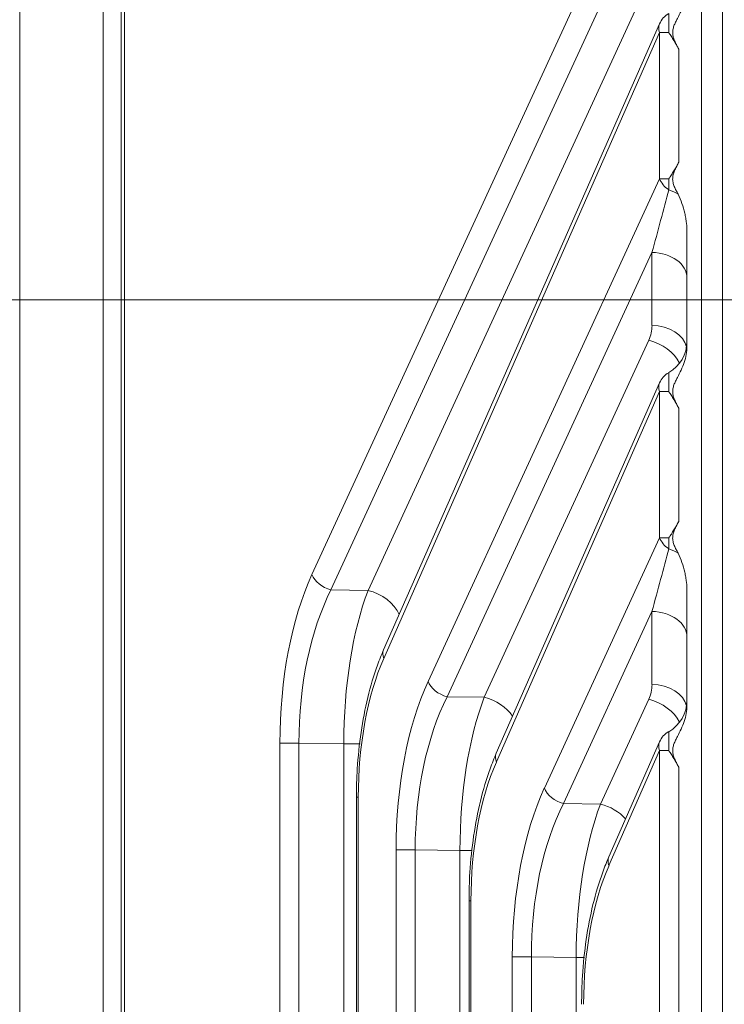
# Model space of a CAD drawing. Header units: millimetres. Extents: x 4 to 836, y 5 to 589.
# Tile 66 of 153: x 509 to 519, y 321 to 335. Entities that reach past the tile are written whole.
import ezdxf

# ---------------------------------------------------------------- set-up
doc = ezdxf.new("R2010")
doc.units = ezdxf.units.MM
doc.layers.add('1', color=7, linetype='Continuous', true_color=0xffffff)
doc.styles.add('ideas_simplex', font='simplex.shx')
doc.dimstyles.get("Standard").update_dxf_attribs({"dimtxt": 0.18, "dimasz": 0.18, "dimexe": 0.18, "dimexo": 0.0625, "dimgap": 0.09, "dimtad": 0, "dimtih": 1, "dimtoh": 1, "dimdec": 4, "dimzin": 0, "dimdsep": 46, "dimtxsty": 'Standard', "dimcen": 0.09, "dimadec": 0, "dimazin": 0, "dimtfac": 1, "dimtdec": 4, "dimtofl": 0, "dimtmove": 0, "dimatfit": 3, "dimfxl": 1, "dimtolj": 1, "dimtzin": 0, "dimarcsym": 0})

# ---------------------------------------------------------------- blocks, each defined once
blk = doc.blocks.new('_U1')
at = {"layer": '1', "color": 152, "lineweight": 13}
for p, q in [((522.858102, 331.097855), (450.255753, 331.097855)), ((522.858102, 282.097855), (450.255753, 282.097855))]:
    blk.add_line(p, q, dxfattribs=at)
at = {"layer": '1', "color": 27, "lineweight": 13}
blk.add_line((452.255753, 331.097855), (452.255753, 282.097855), dxfattribs=at)
at = {"layer": '1', "color": 87, "lineweight": 25}
for p, q in [((450.755753, 313.700355), (445.130753, 313.700355)), ((445.130753, 313.700355), (445.130753, 312.200355)), ((450.755753, 312.200355), (450.755753, 313.700355)), ((445.130753, 300.995355), (445.130753, 299.495355)), ((450.755753, 299.495355), (450.755753, 300.995355)), ((445.130753, 299.495355), (450.755753, 299.495355))]:
    blk.add_line(p, q, dxfattribs=at)
at = {"layer": '1', "color": 27, "lineweight": 18}
for points in [[(452.255753, 331.097855), (452.784734, 328.097857), (451.726772, 328.097853)], [(452.255753, 282.097855), (451.726772, 285.097853), (452.784734, 285.097857)]]:
    blk.add_solid(points, dxfattribs=at)
at = {"layer": '1', "color": 87, "linetype": 'Continuous', "lineweight": 25, "char_height": 3, "attachment_point": 7, "rotation": 90, "line_spacing_factor": 1.204819, "style": 'ideas_simplex'}
for s, insert in [('\\W1.2097;1.93', (450.602253, 300.942855)), ('\\W1.0938;49', (443.289753, 303.912855))]:
    blk.add_mtext(s, dxfattribs=dict(at, insert=insert))

msp = doc.modelspace()

# ---------------------------------------------------------------- linework, layer by layer
at = {"layer": '1', "color": 143, "linetype": 'Continuous', "lineweight": 18}
for p, q in [((518.558, 257.874), (518.558, 355.321)), ((510.558, 264.538), (510.558, 348.658)), ((509.158, 347.93), (509.158, 265.265)), ((517.98, 334.905), (514.176, 326.275)), ((518.358, 330.459), (518.358, 332.017)), ((517.98, 329.955), (515.729, 324.848)), ((518.358, 325.509), (518.358, 327.067)), ((517.98, 325.006), (517.282, 323.42)), ((513.8, 324.241), (513.8, 288.955)), ((515.353, 322.814), (515.353, 290.382))]:
    msp.add_line(p, q, dxfattribs=at)
at = {"layer": '1', "color": 143, "linetype": 'Continuous', "lineweight": 13}
for p, q in [((510.602, 348.658), (510.602, 264.538)), ((510.308, 265.064), (510.308, 348.132)), ((518.558, 274.881), (518.558, 338.314)), ((518.85, 338.314), (518.85, 274.881)), ((513.187, 327.312), (517.981, 337.715)), ((517.876, 336.703), (513.45, 327.1)), ((513.961, 327.093), (517.831, 335.493)), ((518.106, 334.784), (518.106, 335.045)), ((517.981, 334.784), (514.177, 326.154)), ((518.106, 334.784), (517.981, 334.784)), ((517.981, 332.766), (517.981, 334.784)), ((518.245, 334.555), (518.245, 332.995)), ((514.79, 325.839), (517.981, 332.766)), ((517.981, 332.766), (518.106, 332.766)), ((518.106, 332.616), (518.106, 332.766)), ((517.876, 331.753), (515.053, 325.627)), ((517.876, 330.746), (517.876, 331.753)), ((515.563, 325.62), (517.831, 330.543)), ((518.106, 329.834), (518.106, 330.095)), ((517.981, 329.834), (515.73, 324.727)), ((518.106, 329.834), (517.981, 329.834)), ((517.981, 327.816), (517.981, 329.834)), ((518.245, 329.605), (518.245, 328.045)), ((516.392, 324.367), (517.981, 327.816)), ((517.981, 327.816), (518.106, 327.816)), ((518.106, 327.666), (518.106, 327.816)), ((513.45, 327.1), (513.961, 327.093)), ((517.876, 326.803), (516.655, 324.155)), ((517.876, 325.797), (517.876, 326.803)), ((515.053, 325.627), (515.563, 325.62)), ((517.165, 324.147), (517.831, 325.593)), ((518.106, 324.885), (518.106, 325.145)), ((512.745, 324.987), (513.008, 324.987)), ((512.745, 288.209), (512.745, 324.987)), ((513.008, 324.987), (513.008, 288.209)), ((513.626, 324.978), (513.008, 324.987)), ((513.626, 288.218), (513.626, 324.978)), ((513.626, 324.978), (513.852, 324.978)), ((517.981, 324.885), (517.283, 323.299)), ((518.106, 324.885), (517.981, 324.885)), ((517.981, 288.311), (517.981, 324.885)), ((518.245, 324.656), (518.245, 288.54)), ((513.827, 324.241), (513.8, 324.241)), ((513.827, 324.241), (513.827, 288.955)), ((516.655, 324.155), (517.165, 324.147)), ((514.611, 323.514), (514.347, 323.514)), ((514.347, 289.682), (514.347, 323.514)), ((514.611, 323.514), (514.611, 289.682)), ((515.228, 323.505), (514.611, 323.514)), ((515.228, 289.691), (515.228, 323.505)), ((515.398, 323.505), (515.228, 323.505)), ((515.353, 322.814), (515.379, 322.814)), ((515.379, 322.814), (515.379, 290.382)), ((516.213, 322.041), (515.95, 322.041)), ((515.95, 291.155), (515.95, 322.041)), ((516.213, 322.041), (516.213, 291.155)), ((516.83, 322.032), (516.213, 322.041)), ((516.83, 291.164), (516.83, 322.032)), ((516.945, 322.032), (516.83, 322.032))]:
    msp.add_line(p, q, dxfattribs=at)
at = {"layer": '1', "color": 143, "linetype": 'Continuous', "lineweight": 18}
for centre, radius, start, end in [((518.255, 334.784), 0.3, 119.743, 156.2135), ((517.858, 330.529), 0.5, 299.743, 0), ((518.255, 329.834), 0.3, 119.743, 156.2135), ((517.858, 325.579), 0.5, 299.743, 0), ((518.255, 324.885), 0.3, 119.743, 156.2135)]:
    msp.add_arc(centre, radius, start, end, dxfattribs=at)
at = {"layer": '1', "color": 143, "linetype": 'Continuous', "lineweight": 13}
for centre, major_axis, ratio, start_param, end_param in [((518.255, 334.784), (-0.275, 0.121), 0.66696, 6.283167, 6.867161), ((518.255, 332.766), (0.272, -0.126), 0.680569, 3.736804, 4.46802), ((517.858, 331.904), (0.473, 1.73), 0.031741, 4.633426, 5.145035), ((517.858, 332.367), (-0.5, 0), 0.574103, 3.859354, 4.193275), ((517.858, 331.4), (-0.5, 0), 0.707107, 3.141593, 4.677482), ((517.376, 330.771), (0.358, -0.367), 0.951819, 0.349719, 0.773054), ((517.858, 330.393), (-0.5, 0), 0.707107, 3.301804, 4.677482), ((517.814, 330.19), (-0.454, 0.209), 0.680569, 3.8312, 4.979628), ((518.255, 329.834), (0.275, -0.121), 0.66696, 3.141574, 3.725569), ((518.255, 327.816), (0.272, -0.126), 0.680569, 3.736804, 4.46802), ((517.858, 326.955), (0.473, 1.73), 0.031741, 4.633426, 5.145035), ((517.858, 327.417), (-0.5, 0), 0.574103, 3.859354, 4.193275), ((514.257, 324.963), (0.014, -3.3), 0.457984, 3.918473, 4.703367), ((513.461, 327.312), (-0.272, 0.126), 0.680569, 0.595211, 1.838036), ((514.53, 324.963), (0.022, -3), 0.507231, 3.91595, 4.700843), ((514.753, 324.96), (0.001, 3), 0.375876, 0.780037, 1.564931), ((513.943, 326.74), (0.454, -0.209), 0.680569, 0.651276, 1.838036), ((517.858, 326.45), (-0.5, 0), 0.707107, 3.141593, 4.677482), ((514.451, 326.154), (-0.275, 0.121), 0.66696, 6.283167, 6.867161), ((515.025, 324.257), (0.009, 2.7), 0.443804, 0.793269, 1.578162), ((515.859, 323.49), (0.014, -3.3), 0.457984, 3.918473, 4.703367), ((515.063, 325.839), (0.272, -0.126), 0.680569, 3.736804, 4.979628), ((517.376, 325.821), (0.358, -0.367), 0.951819, 0.349719, 0.773054), ((517.858, 325.443), (-0.5, 0), 0.707107, 3.301804, 4.677482), ((516.133, 323.49), (0.022, -3), 0.507231, 3.91595, 4.700843), ((516.355, 323.487), (0.001, 3), 0.375876, 0.780037, 1.564931), ((515.545, 325.267), (-0.454, 0.209), 0.680569, 3.983485, 4.979628), ((517.814, 325.24), (-0.454, 0.209), 0.680569, 3.8312, 4.979628), ((518.255, 324.885), (0.275, -0.121), 0.66696, 3.141574, 3.725569), ((516.578, 322.829), (0.009, 2.7), 0.443804, 0.793269, 1.578162), ((516.004, 324.727), (0.275, -0.121), 0.66696, 3.141574, 3.725569), ((517.461, 322.017), (0.014, -3.3), 0.457984, 3.918473, 4.703367), ((516.665, 324.367), (0.272, -0.126), 0.680569, 3.736804, 4.979628), ((517.735, 322.017), (0.022, -3), 0.507231, 3.91595, 4.700843), ((517.958, 322.014), (0.001, 3), 0.375876, 0.780037, 1.564931), ((517.148, 323.794), (-0.454, 0.209), 0.680569, 4.145189, 4.979628), ((517.556, 323.299), (0.275, -0.121), 0.66696, 3.141574, 3.725569), ((518.131, 321.402), (0.009, 2.7), 0.443804, 0.793269, 1.578162)]:
    msp.add_ellipse(centre, major_axis=major_axis, ratio=ratio, start_param=start_param, end_param=end_param, dxfattribs=at)
at = {"layer": '1', "color": 143, "linetype": 'Continuous', "lineweight": 18}
for points, knots in [([(518.358, 335.409), (518.358, 335.332), (518.344, 335.258), (518.308, 335.15), (518.293, 335.115), (518.261, 335.046), (518.244, 335.012), (518.218, 334.961), (518.209, 334.945), (518.193, 334.91), (518.185, 334.893), (518.173, 334.857), (518.167, 334.839), (518.163, 334.811), (518.162, 334.802), (518.161, 334.783), (518.161, 334.773), (518.163, 334.755), (518.164, 334.745), (518.168, 334.727), (518.171, 334.718), (518.179, 334.691), (518.186, 334.673), (518.202, 334.639), (518.21, 334.622), (518.227, 334.589), (518.236, 334.572), (518.245, 334.555)], [0, 0, 0, 0, 0.25, 0.25, 0.375, 0.375, 0.5, 0.5, 0.5625, 0.5625, 0.625, 0.625, 0.6875, 0.6875, 0.71875, 0.71875, 0.75, 0.75, 0.78125, 0.78125, 0.8125, 0.8125, 0.875, 0.875, 0.9375, 0.9375, 1, 1, 1, 1]), ([(518.245, 334.555), (518.224, 334.596), (518.202, 334.635), (518.167, 334.692), (518.155, 334.711), (518.137, 334.739), (518.128, 334.753), (518.118, 334.766), (518.112, 334.775), (518.109, 334.78), (518.106, 334.784)], [0, 0, 0, 0, 0.5, 0.5, 0.75, 0.75, 0.875, 0.9375, 0.9375, 1, 1, 1, 1]), ([(518.106, 332.766), (518.109, 332.77), (518.112, 332.775), (518.118, 332.784), (518.128, 332.797), (518.137, 332.811), (518.155, 332.839), (518.167, 332.858), (518.202, 332.915), (518.224, 332.954), (518.245, 332.995)], [0, 0, 0, 0, 0.0625, 0.0625, 0.125, 0.25, 0.25, 0.5, 0.5, 1, 1, 1, 1]), ([(518.245, 332.995), (518.236, 332.977), (518.227, 332.96), (518.209, 332.925), (518.2, 332.908), (518.185, 332.872), (518.178, 332.854), (518.169, 332.826), (518.167, 332.817), (518.163, 332.797), (518.162, 332.787), (518.16, 332.758), (518.162, 332.738), (518.168, 332.709), (518.171, 332.7), (518.177, 332.681), (518.18, 332.671), (518.191, 332.644), (518.199, 332.626), (518.217, 332.591), (518.226, 332.573), (518.235, 332.556)], [0, 0, 0, 0, 0.125, 0.125, 0.25, 0.25, 0.375, 0.375, 0.4375, 0.4375, 0.5, 0.5, 0.625, 0.625, 0.6875, 0.6875, 0.75, 0.75, 0.875, 0.875, 1, 1, 1, 1]), ([(518.235, 332.556), (518.256, 332.514), (518.274, 332.471), (518.305, 332.384), (518.317, 332.339), (518.333, 332.271), (518.337, 332.248), (518.345, 332.202), (518.348, 332.179), (518.356, 332.11), (518.358, 332.063), (518.358, 332.017)], [0, 0, 0, 0, 0.25, 0.25, 0.5, 0.5, 0.625, 0.625, 0.75, 0.75, 1, 1, 1, 1]), ([(518.358, 330.459), (518.358, 330.383), (518.344, 330.309), (518.308, 330.2), (518.293, 330.165), (518.261, 330.096), (518.244, 330.062), (518.218, 330.012), (518.209, 329.995), (518.193, 329.961), (518.185, 329.943), (518.173, 329.908), (518.167, 329.89), (518.163, 329.862), (518.162, 329.852), (518.161, 329.833), (518.161, 329.824), (518.163, 329.805), (518.164, 329.796), (518.168, 329.777), (518.171, 329.768), (518.179, 329.741), (518.186, 329.723), (518.202, 329.689), (518.21, 329.672), (518.227, 329.639), (518.236, 329.622), (518.245, 329.605)], [0, 0, 0, 0, 0.25, 0.25, 0.375, 0.375, 0.5, 0.5, 0.5625, 0.5625, 0.625, 0.625, 0.6875, 0.6875, 0.71875, 0.71875, 0.75, 0.75, 0.78125, 0.78125, 0.8125, 0.8125, 0.875, 0.875, 0.9375, 0.9375, 1, 1, 1, 1]), ([(518.245, 329.605), (518.224, 329.646), (518.202, 329.685), (518.167, 329.742), (518.155, 329.761), (518.137, 329.789), (518.128, 329.803), (518.118, 329.816), (518.112, 329.825), (518.109, 329.83), (518.106, 329.834)], [0, 0, 0, 0, 0.5, 0.5, 0.75, 0.75, 0.875, 0.9375, 0.9375, 1, 1, 1, 1]), ([(518.106, 327.816), (518.109, 327.82), (518.112, 327.825), (518.118, 327.834), (518.128, 327.848), (518.137, 327.861), (518.155, 327.889), (518.167, 327.908), (518.202, 327.965), (518.224, 328.004), (518.245, 328.045)], [0, 0, 0, 0, 0.0625, 0.0625, 0.125, 0.25, 0.25, 0.5, 0.5, 1, 1, 1, 1]), ([(518.245, 328.045), (518.236, 328.028), (518.227, 328.01), (518.209, 327.976), (518.2, 327.958), (518.185, 327.923), (518.178, 327.905), (518.169, 327.877), (518.167, 327.867), (518.163, 327.848), (518.162, 327.838), (518.16, 327.808), (518.162, 327.789), (518.168, 327.759), (518.171, 327.75), (518.177, 327.731), (518.18, 327.722), (518.191, 327.694), (518.199, 327.676), (518.217, 327.641), (518.226, 327.623), (518.235, 327.606)], [0, 0, 0, 0, 0.125, 0.125, 0.25, 0.25, 0.375, 0.375, 0.4375, 0.4375, 0.5, 0.5, 0.625, 0.625, 0.6875, 0.6875, 0.75, 0.75, 0.875, 0.875, 1, 1, 1, 1]), ([(518.235, 327.606), (518.256, 327.564), (518.274, 327.521), (518.305, 327.434), (518.317, 327.39), (518.333, 327.321), (518.337, 327.298), (518.345, 327.252), (518.348, 327.229), (518.356, 327.16), (518.358, 327.114), (518.358, 327.067)], [0, 0, 0, 0, 0.25, 0.25, 0.5, 0.5, 0.625, 0.625, 0.75, 0.75, 1, 1, 1, 1]), ([(514.176, 326.275), (514.146, 326.207), (514.064, 326.002), (513.952, 325.627), (513.858, 325.143), (513.81, 324.674), (513.8, 324.372), (513.8, 324.241)], [0, 0, 0, 0, 0.126829, 0.366023, 0.599, 0.827236, 1, 1, 1, 1]), ([(518.358, 325.509), (518.358, 325.433), (518.344, 325.359), (518.308, 325.25), (518.293, 325.215), (518.261, 325.146), (518.244, 325.113), (518.218, 325.062), (518.209, 325.045), (518.193, 325.011), (518.185, 324.993), (518.173, 324.958), (518.167, 324.94), (518.163, 324.912), (518.162, 324.902), (518.161, 324.883), (518.161, 324.874), (518.163, 324.855), (518.164, 324.846), (518.168, 324.827), (518.171, 324.818), (518.179, 324.791), (518.186, 324.774), (518.202, 324.739), (518.21, 324.723), (518.227, 324.689), (518.236, 324.672), (518.245, 324.656)], [0, 0, 0, 0, 0.25, 0.25, 0.375, 0.375, 0.5, 0.5, 0.5625, 0.5625, 0.625, 0.625, 0.6875, 0.6875, 0.71875, 0.71875, 0.75, 0.75, 0.78125, 0.78125, 0.8125, 0.8125, 0.875, 0.875, 0.9375, 0.9375, 1, 1, 1, 1]), ([(518.245, 324.656), (518.224, 324.696), (518.202, 324.736), (518.167, 324.793), (518.155, 324.812), (518.137, 324.839), (518.128, 324.853), (518.118, 324.867), (518.112, 324.876), (518.109, 324.88), (518.106, 324.885)], [0, 0, 0, 0, 0.5, 0.5, 0.75, 0.75, 0.875, 0.9375, 0.9375, 1, 1, 1, 1]), ([(515.729, 324.848), (515.699, 324.779), (515.617, 324.575), (515.505, 324.2), (515.411, 323.715), (515.362, 323.246), (515.353, 322.945), (515.353, 322.814)], [0, 0, 0, 0, 0.126829, 0.366023, 0.599, 0.827236, 1, 1, 1, 1]), ([(517.282, 323.42), (517.252, 323.352), (517.17, 323.147), (517.057, 322.773), (516.963, 322.288), (516.915, 321.819), (516.906, 321.518), (516.906, 321.386)], [0, 0, 0, 0, 0.126829, 0.366023, 0.599, 0.827236, 1, 1, 1, 1])]:
    msp.add_open_spline(points, degree=3, knots=knots, dxfattribs=at)

# ---------------------------------------------------------------- dimensions: what is measured, and where the dimension line sits
at = {"layer": '1', "color": 87, "linetype": 'Continuous', "lineweight": 25}
dim = msp.add_linear_dim(base=(452.256, 282.098), p1=(525.358, 331.098), p2=(525.358, 282.098), angle=90, text='<>\\P[\\C87;\\H3.00;\\Fsimplex.shx;1.93\\Fsimplex.shx;\\H3.00;\\C87; ]', dimstyle='Standard', override={"dimtxt": 3, "dimasz": 3, "dimexe": 2, "dimexo": 2.5, "dimgap": 1.5, "dimtad": 1, "dimtih": 0, "dimtoh": 0, "dimdec": 2, "dimlfac": 1, "dimzin": 8, "dimdsep": 44, "dimlunit": 2, "dimtxsty": 'ideas_simplex', "dimsah": 1, "dimse1": 0, "dimse2": 0, "dimsd1": 0, "dimsd2": 0, "dimclrd": 27, "dimclre": 152, "dimclrt": 87, "dimtol": 0, "dimtm": -0.1, "dimtfac": 0.5, "dimtdec": 2, "dimtofl": 1, "dimtmove": 0, "dimtzin": 8, "dimlwd": 13, "dimlwe": 13}, dxfattribs=at)
dim.commit()
dim.dimension.update_dxf_attribs({"geometry": '_U1', "text_midpoint": (452.256, 306.598), "dimtype": 160})

doc.saveas('drawing.dxf')
